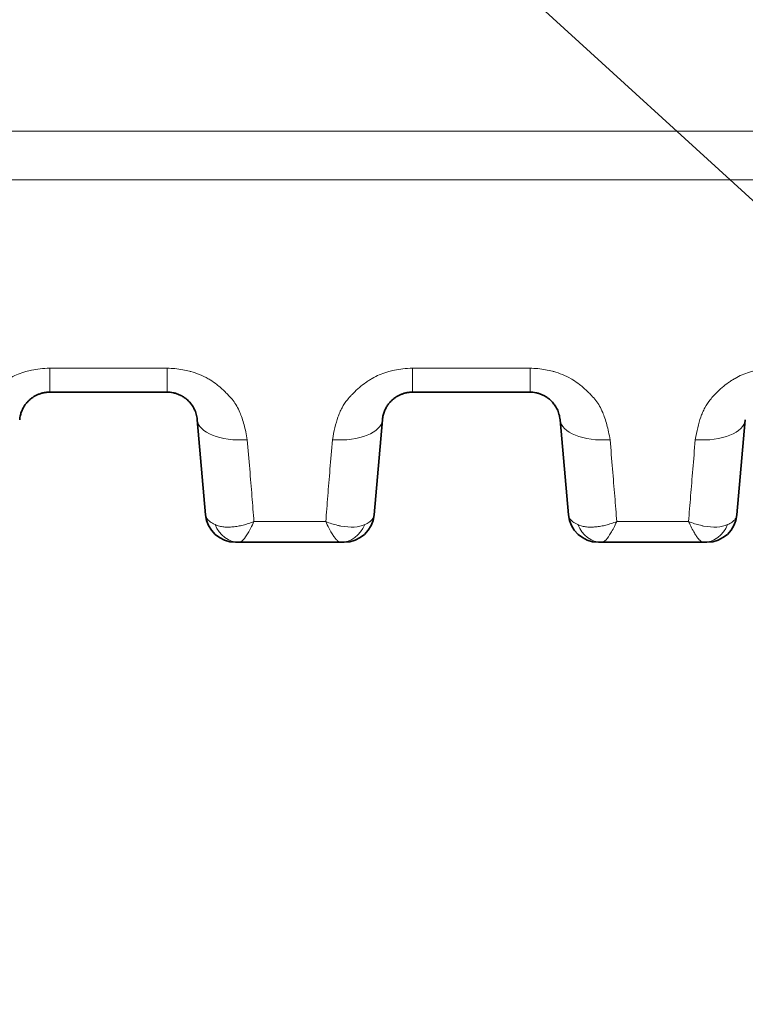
# Model space of a CAD drawing. Header units: millimetres. Extents: x 5 to 415, y 5 to 292.
# Tile 73 of 199: x 140.37 to 147.59, y 214.26 to 224.06. Entities that reach past the tile are written whole.
import ezdxf

# ---------------------------------------------------------------- set-up
doc = ezdxf.new("R2010")
doc.units = ezdxf.units.MM
for name, color, linetype, lineweight in [('Sichtbar (ISO)', 7, 'Continuous', 35), ('Sichtbar schmal (ISO)', 7, 'Continuous', 18), ('Symbol (ISO)', 7, 'Continuous', 25)]:
    doc.layers.add(name, color=color, linetype=linetype, lineweight=lineweight)
doc.styles.add('Notiztext (ISO)', font='isocpeur.ttf')
doc.dimstyles.new('Standard - Methode 1b (ISO)$7', dxfattribs={"dimtxt": 3.5, "dimasz": 2.5, "dimexe": 2, "dimexo": 0, "dimgap": 0.762, "dimtad": 1, "dimtoh": 1, "dimdsep": 46, "dimtxsty": 'Notiztext (ISO)', "dimcen": 0.09, "dimdle": 10, "dimclrd": 256, "dimclre": 256, "dimclrt": 256, "dimazin": 2, "dimtfac": 1, "dimtmove": 0, "dimatfit": 3, "dimfxl": 1, "dimtolj": 1, "dimlwd": -1, "dimlwe": -1, "dimarcsym": 0})

msp = doc.modelspace()

# ---------------------------------------------------------------- linework, layer by layer
at = {"layer": 'Sichtbar (ISO)'}
for p, q in [((140.66686084, 220.34920055), (141.83704651, 220.34920055)), ((144.27981097, 220.34920055), (145.44999754, 220.34920055)), ((142.13590547, 220.07534678), (142.21872095, 219.12876144)), ((143.89813715, 219.12876356), (143.98095244, 220.0753467)), ((145.74885604, 220.07534677), (145.83167152, 219.12876144)), ((147.51108772, 219.12876356), (147.59390301, 220.07534669)), ((142.55193419, 218.85491055), (142.51757943, 218.85491055)), ((143.56493732, 218.85491053), (142.55193419, 218.85491053)), ((143.56498143, 218.85491056), (143.56492768, 218.85491055)), ((146.16487981, 218.85491055), (146.13053, 218.85491055)), ((147.17788977, 218.85491054), (146.16487981, 218.85491053)), ((147.17793406, 218.85491056), (147.17788009, 218.85491055))]:
    msp.add_line(p, q, dxfattribs=at)
for centre, start, end in [((142.51757915, 219.15491055), 185.000461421, 270.00005343), ((143.59927876, 219.15491055), 269.99998704, 354.999945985), ((146.13052972, 219.15491055), 185.000461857, 270.000053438), ((147.21222933, 219.15491055), 269.999987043, 354.999945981)]:
    msp.add_arc(centre, 0.3, start, end, dxfattribs=at)
for centre, major_axis, ratio, start_param, end_param in [((143.56500779, 219.15491048), (-0.00031682, -0.2999998), 0.8747326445, 0.0009387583, 0.0011068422), ((147.17796055, 219.15491048), (-0.00031789, -0.2999998), 0.874735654, 0.0009416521, 0.0011104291)]:
    msp.add_ellipse(centre, major_axis=major_axis, ratio=ratio, start_param=start_param, end_param=end_param, dxfattribs=at)
for points, knots in [([(140.36800189, 220.0753469), (140.36930429, 220.09023074), (140.37394308, 220.1187228), (140.38664632, 220.15886797), (140.40336419, 220.1942668), (140.42293299, 220.22501334), (140.44441155, 220.25137662), (140.4672135, 220.27384018), (140.49114294, 220.29297178), (140.5162619, 220.30922648), (140.54264823, 220.32281337), (140.57035258, 220.33377631), (140.59982728, 220.34216655), (140.63210545, 220.34783122), (140.65488165, 220.34920044), (140.66686084, 220.34920055)], [0, 0, 0, 0, 0.11096423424, 0.21221140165, 0.30500292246, 0.38984564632, 0.46740436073, 0.53896253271, 0.60624578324, 0.6709902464, 0.73445991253, 0.79706803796, 0.85974389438, 0.92614140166, 0.99999978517, 0.99999978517, 0.99999978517, 0.99999978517]), ([(141.83704651, 220.34920055), (141.84674206, 220.34920049), (141.86628909, 220.3482508), (141.89610575, 220.34385998), (141.92694495, 220.33604549), (141.95900188, 220.32405487), (141.99166409, 220.30722125), (142.0241293, 220.28489598), (142.05538043, 220.256482), (142.08417706, 220.2214256), (142.10896191, 220.17927114), (142.12774718, 220.1298257), (142.13426457, 220.09409592), (142.13590544, 220.07534706)], [0.00000013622, 0.00000013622, 0.00000013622, 0.00000013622, 0.05979614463, 0.12046969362, 0.1863861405, 0.2581565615, 0.33664576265, 0.4224761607, 0.51655107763, 0.61997337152, 0.73401393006, 0.8601939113, 0.99999963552, 0.99999963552, 0.99999963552, 0.99999963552]), ([(143.98095246, 220.0753469), (143.98225487, 220.09023088), (143.9846805, 220.10512935), (143.98825442, 220.11987459), (143.99151527, 220.13332813), (143.99573204, 220.14665413), (144.00091535, 220.15973231), (144.00566547, 220.17171752), (144.01122734, 220.18349461), (144.01760027, 220.1949592), (144.02342671, 220.20544068), (144.02993108, 220.21566096), (144.03710546, 220.22553565), (144.04366314, 220.23456153), (144.0507806, 220.24329868), (144.05844493, 220.25167797), (144.06551566, 220.2594083), (144.07305184, 220.26683407), (144.08103652, 220.27389756), (144.0885441, 220.28053899), (144.0964482, 220.28686015), (144.1047274, 220.29281042), (144.11269498, 220.29853673), (144.12100995, 220.30391955), (144.12964484, 220.30891222), (144.1381114, 220.31380758), (144.14688554, 220.31832785), (144.15593122, 220.32242907), (144.16485609, 220.32647552), (144.1740453, 220.33011403), (144.18345348, 220.33330484), (144.19287485, 220.33650013), (144.20251581, 220.33924646), (144.21231801, 220.34150982), (144.22270498, 220.34390821), (144.233273, 220.34576427), (144.24394595, 220.34704901), (144.25581927, 220.34847825), (144.26782245, 220.34920042), (144.27981091, 220.34920055)], [0, 0, 0, 0, 0.1109641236, 0.1109641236, 0.1109641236, 0.2122077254, 0.2122077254, 0.2122077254, 0.3049901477, 0.3049901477, 0.3049901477, 0.3898162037, 0.3898162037, 0.3898162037, 0.4673508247, 0.4673508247, 0.4673508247, 0.5388805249, 0.5388805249, 0.5388805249, 0.6061362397, 0.6061362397, 0.6061362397, 0.6708604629, 0.6708604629, 0.6708604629, 0.734323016, 0.734323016, 0.734323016, 0.7969379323, 0.7969379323, 0.7969379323, 0.859640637, 0.859640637, 0.859640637, 0.9260839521, 0.9260839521, 0.9260839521, 1, 1, 1, 1]), ([(145.44999758, 220.34920055), (145.45969311, 220.34920048), (145.47924019, 220.34825076), (145.50905686, 220.34385986), (145.53989549, 220.33604547), (145.57195183, 220.32405512), (145.60461357, 220.30722187), (145.63707855, 220.28489701), (145.66832971, 220.25648335), (145.6971266, 220.22142709), (145.72191186, 220.17927248), (145.74069758, 220.1298265), (145.74721511, 220.09409621), (145.74885601, 220.07534707)], [0, 0, 0, 0, 0.05979861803, 0.12047282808, 0.18638932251, 0.25815956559, 0.33664835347, 0.42247829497, 0.51655274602, 0.61997445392, 0.7340143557, 0.86019388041, 0.99999962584, 0.99999962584, 0.99999962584, 0.99999962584]), ([(143.5992787, 218.85491055), (143.59927869, 218.85491055), (143.59878587, 218.85491055), (143.5978631, 218.85491055), (143.59717072, 218.85491056), (143.59623576, 218.85491056), (143.59507589, 218.85491056), (143.59433324, 218.85491056), (143.59350041, 218.85491056), (143.59257754, 218.85491055), (143.5901381, 218.85491055), (143.58706674, 218.85491056), (143.58339485, 218.85491056), (143.58303024, 218.85491056), (143.58265956, 218.85491056), (143.5822829, 218.85491056), (143.57744188, 218.85491056), (143.57163385, 218.85491055), (143.56498143, 218.85491055)], [0.00000002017, 0.00000002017, 0.00000002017, 0.00000002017, 0.19044161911, 0.19044161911, 0.19044161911, 0.33333333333, 0.33333333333, 0.33333333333, 0.42482542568, 0.42482542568, 0.42482542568, 0.66666666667, 0.66666666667, 0.66666666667, 0.69068048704, 0.69068048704, 0.69068048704, 0.9993180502, 0.9993180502, 0.9993180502, 0.9993180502]), ([(147.21222927, 218.85491055), (147.21222926, 218.85491055), (147.21173659, 218.85491055), (147.21081405, 218.85491055), (147.21012171, 218.85491056), (147.20918674, 218.85491056), (147.20802686, 218.85491056), (147.2072843, 218.85491056), (147.20645157, 218.85491056), (147.20552881, 218.85491055), (147.20308958, 218.85491055), (147.20001855, 218.85491056), (147.19634696, 218.85491056), (147.19598203, 218.85491056), (147.19561103, 218.85491056), (147.19523402, 218.85491056), (147.19039372, 218.85491056), (147.18458655, 218.85491055), (147.17793406, 218.85491055)], [0.00000002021, 0.00000002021, 0.00000002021, 0.00000002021, 0.19042533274, 0.19042533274, 0.19042533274, 0.33333333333, 0.33333333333, 0.33333333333, 0.42482246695, 0.42482246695, 0.42482246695, 0.66666666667, 0.66666666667, 0.66666666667, 0.69070375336, 0.69070375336, 0.69070375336, 0.99931530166, 0.99931530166, 0.99931530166, 0.99931530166])]:
    msp.add_open_spline(points, degree=3, knots=knots, dxfattribs=at)
at = {"layer": 'Sichtbar schmal (ISO)'}
for p, q in [((140.66685701, 220.58739998), (140.66686095, 220.34920055)), ((141.83704426, 220.58739822), (140.66685703, 220.58740009)), ((141.83704251, 220.58739816), (141.83704644, 220.34920055)), ((145.44999542, 220.5874082), (144.27980335, 220.58741403)), ((142.48612334, 220.27365965), (142.48616415, 220.27360585)), ((146.09878549, 220.27403948), (146.09883202, 220.27397824)), ((142.67095806, 219.43523083), (142.67096032, 219.43520508)), ((146.28381812, 219.43626539), (146.28382026, 219.43624094)), ((143.41596375, 219.06138314), (142.70082666, 219.06137469)), ((147.02890776, 219.06139859), (146.31377265, 219.06139191))]:
    msp.add_line(p, q, dxfattribs=at)
for centre, major_axis, ratio, start_param, end_param in [((144.27981104, 220.84920055), (0, -0.5), 0.0000183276, 5.2634286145, 6.2831850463), ((145.44999749, 220.84920055), (0, -0.5), 0.0000183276, 5.2634417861, 6.2831846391), ((142.6340028, 220.11892478), (-0.49809736, -0.04357775), 0.4855817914, 0.0000007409, 1.5283190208), ((143.48285504, 220.1189239), (0.49809741, -0.04357719), 0.4855734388, 4.7548213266, 6.2831850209), ((146.24695337, 220.11892479), (-0.49809736, -0.04357775), 0.4855338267, 0.000000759, 1.5283122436), ((147.0958056, 220.11892384), (0.49809741, -0.04357716), 0.4855198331, 4.7548087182, 6.283185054), ((142.55180119, 219.15491031), (0.00055631, -0.29999936), 0.8745415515, 5.1391211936, 6.2815718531), ((143.56500779, 219.15491048), (-0.00031682, -0.2999998), 0.8747326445, 0.0011068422, 1.1434046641), ((146.16474683, 219.15491031), (0.00055615, -0.29999936), 0.8745577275, 5.1390849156, 6.2815724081), ((147.17796055, 219.15491048), (-0.00031789, -0.2999998), 0.874735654, 0.0011104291, 1.1434290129)]:
    msp.add_ellipse(centre, major_axis=major_axis, ratio=ratio, start_param=start_param, end_param=end_param, dxfattribs=at)
for points, knots in [([(188.09552059, 222.95676873), (187.94548424, 222.95591201), (187.79600254, 222.95518271), (187.64597429, 222.95446695), (187.39073302, 222.95324924), (187.13508522, 222.95218329), (186.87961615, 222.95127953), (186.45831967, 222.94978912), (186.03750912, 222.94874117), (185.61656154, 222.94797659), (185.14409258, 222.94711843), (184.67145099, 222.94661726), (184.19882901, 222.94636077), (183.67652013, 222.9460773), (183.15423521, 222.94609266), (182.63191418, 222.94612911), (182.05777915, 222.94616918), (181.4836005, 222.94623474), (180.90943502, 222.9462568), (180.28240014, 222.94628089), (179.65538096, 222.9462531), (179.02836077, 222.94625307), (178.34701434, 222.94625304), (177.66566671, 222.94628578), (176.98431741, 222.94632331), (176.24612192, 222.94636397), (175.50792447, 222.94641023), (174.76972726, 222.9464537), (173.97002349, 222.94650079), (173.17032, 222.94654459), (172.37061648, 222.94658752), (171.50359866, 222.94663407), (170.63658082, 222.94667959), (169.76956304, 222.94672418), (168.82944466, 222.94677253), (167.88932636, 222.94681978), (166.94920811, 222.94686693), (165.92996617, 222.94691806), (164.9107243, 222.94696907), (163.89148243, 222.94702104), (162.78594138, 222.94707741), (161.68040034, 222.94713491), (160.57485921, 222.94719226), (159.37432464, 222.94725454), (158.17378997, 222.94731663), (156.97325523, 222.94737676), (155.66918615, 222.94744209), (154.365117, 222.9475051), (153.06104774, 222.94756357), (151.65238649, 222.94762673), (150.24372513, 222.94768458), (148.83506366, 222.94773431), (147.32213079, 222.94778772), (145.80919779, 222.94783177), (144.29626468, 222.94786286), (142.67933605, 222.94789608), (141.06240729, 222.94791451), (139.44547836, 222.94791403)], [0, 0, 0, 0, 0.0092554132, 0.0092554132, 0.0092554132, 0.0250015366, 0.0250015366, 0.0250015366, 0.0509686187, 0.0509686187, 0.0509686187, 0.0801139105, 0.0801139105, 0.0801139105, 0.1123232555, 0.1123232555, 0.1123232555, 0.1477277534, 0.1477277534, 0.1477277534, 0.1863923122, 0.1863923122, 0.1863923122, 0.2284068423, 0.2284068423, 0.2284068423, 0.2739267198, 0.2739267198, 0.2739267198, 0.3232393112, 0.3232393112, 0.3232393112, 0.3767027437, 0.3767027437, 0.3767027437, 0.4346738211, 0.4346738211, 0.4346738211, 0.4975239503, 0.4975239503, 0.4975239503, 0.5656955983, 0.5656955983, 0.5656955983, 0.6397248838, 0.6397248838, 0.6397248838, 0.7201384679, 0.7201384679, 0.7201384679, 0.8070015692, 0.8070015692, 0.8070015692, 0.9002944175, 0.9002944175, 0.9002944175, 1, 1, 1, 1]), ([(188.09406181, 222.46869037), (187.69006957, 222.46678234), (187.28576831, 222.46511171), (186.88132734, 222.46379314), (186.77993043, 222.46346256), (186.67852475, 222.46315485), (186.57711294, 222.46287431), (186.25729504, 222.4619896), (185.93741845, 222.46137552), (185.6174749, 222.46092902), (185.43127894, 222.46066918), (185.24506032, 222.46046586), (185.05882052, 222.46029688), (184.77229733, 222.46003691), (184.48571712, 222.45985776), (184.19909471, 222.45974071), (183.67680761, 222.45952743), (183.15438032, 222.45952061), (182.63186747, 222.45952822), (182.42782085, 222.4595312), (182.22376119, 222.45953641), (182.01968869, 222.45954538), (181.64962613, 222.45956165), (181.27953957, 222.45959008), (180.90942608, 222.4596063), (180.28244591, 222.45963378), (179.65538844, 222.45962627), (179.02835852, 222.4596382), (179.0118771, 222.45963852), (178.99539569, 222.45963884), (178.97891431, 222.45963918), (178.3140314, 222.45965288), (177.64916325, 222.45968654), (176.98429014, 222.45972195), (176.63552644, 222.45974052), (176.28676137, 222.45975957), (175.93799091, 222.45977938), (175.54856574, 222.4598015), (175.15913507, 222.45982456), (174.7696987, 222.45984725), (173.97001764, 222.45989385), (173.17031257, 222.45993893), (172.3705898, 222.45998435), (171.50359105, 222.46003359), (170.63657149, 222.46008323), (169.76953767, 222.46013266), (168.8294334, 222.46018626), (167.88931236, 222.46023962), (166.94918331, 222.46029284), (165.92994698, 222.46035055), (164.91070122, 222.46040811), (163.89145725, 222.46046544), (163.85191309, 222.46046767), (163.81236893, 222.46046989), (163.77282478, 222.46047211), (162.70682274, 222.46053206), (161.64082273, 222.46059166), (160.57483357, 222.46065004), (159.37428135, 222.46071578), (158.17374289, 222.46077995), (156.97323048, 222.46084115), (155.66912616, 222.46090762), (154.36505258, 222.46097059), (153.06102559, 222.46102829), (150.13914201, 222.46115756), (147.21749235, 222.46126037), (144.29625451, 222.46131678), (142.67919283, 222.46134801), (141.06225733, 222.46136503), (139.44547831, 222.46136445)], [0, 0, 0, 0, 0.0249844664, 0.0249844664, 0.0249844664, 0.031248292, 0.031248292, 0.031248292, 0.0510022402, 0.0510022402, 0.0510022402, 0.0624983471, 0.0624983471, 0.0624983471, 0.0801846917, 0.0801846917, 0.0801846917, 0.1124129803, 0.1124129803, 0.1124129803, 0.1249984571, 0.1249984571, 0.1249984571, 0.1478208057, 0.1478208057, 0.1478208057, 0.1864823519, 0.1864823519, 0.1864823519, 0.1874985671, 0.1874985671, 0.1874985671, 0.2284941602, 0.2284941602, 0.2284941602, 0.2499986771, 0.2499986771, 0.2499986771, 0.2740098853, 0.2740098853, 0.2740098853, 0.3233152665, 0.3233152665, 0.3233152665, 0.3767684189, 0.3767684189, 0.3767684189, 0.4347264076, 0.4347264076, 0.4347264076, 0.4975612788, 0.4975612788, 0.4975612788, 0.4999991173, 0.4999991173, 0.4999991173, 0.5657165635, 0.5657165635, 0.5657165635, 0.6397297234, 0.6397297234, 0.6397297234, 0.7201294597, 0.7201294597, 0.7201294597, 0.9002780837, 0.9002780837, 0.9002780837, 1, 1, 1, 1]), ([(140.66685703, 220.58740003), (140.63423925, 220.58654192), (140.60238203, 220.58426014), (140.57151415, 220.58068796), (140.54252484, 220.57733318), (140.51440517, 220.57283623), (140.48727963, 220.567311), (140.46768995, 220.56332075), (140.44862086, 220.55879246), (140.43011824, 220.55378098), (140.42329032, 220.55193162), (140.41654951, 220.55000208), (140.4098841, 220.54799303), (140.38438271, 220.54030654), (140.35996377, 220.53148448), (140.33601607, 220.52133071), (140.31235581, 220.51129882), (140.28915026, 220.49995822), (140.26603635, 220.48683258), (140.25471325, 220.48040256), (140.24341759, 220.47354078), (140.23213157, 220.46617161), (140.22170304, 220.45936234), (140.21118825, 220.45219444), (140.20071184, 220.44471403), (140.17948975, 220.42956096), (140.15844576, 220.41310569), (140.13835056, 220.39595276), (140.11685971, 220.37760853), (140.09645841, 220.358472), (140.07764866, 220.33956234), (140.06966327, 220.33153454), (140.06195964, 220.32355103), (140.0545543, 220.31569858), (140.04125096, 220.30159203), (140.02927323, 220.28773262), (140.018148, 220.27370301), (139.99839008, 220.24878705), (139.9812188, 220.22335903), (139.96541633, 220.19431605), (139.95720157, 220.17921835), (139.94938529, 220.16313267), (139.94201414, 220.14557222), (139.93608188, 220.13143965), (139.93029607, 220.11636054), (139.92471331, 220.10043782), (139.91343709, 220.06827661), (139.90300508, 220.03268668), (139.89370274, 219.99433425), (139.88468109, 219.9571391), (139.87670958, 219.91733753), (139.86990312, 219.87541932)], [0.00000265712, 0.00000265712, 0.00000265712, 0.00000265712, 0.07641400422, 0.07641400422, 0.07641400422, 0.14817511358, 0.14817511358, 0.14817511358, 0.2, 0.2, 0.2, 0.21912467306, 0.21912467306, 0.21912467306, 0.29229429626, 0.29229429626, 0.29229429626, 0.36458570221, 0.36458570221, 0.36458570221, 0.4, 0.4, 0.4, 0.43272357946, 0.43272357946, 0.43272357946, 0.49901181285, 0.49901181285, 0.49901181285, 0.56990388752, 0.56990388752, 0.56990388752, 0.6, 0.6, 0.6, 0.65406621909, 0.65406621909, 0.65406621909, 0.7500853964, 0.7500853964, 0.7500853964, 0.8, 0.8, 0.8, 0.84017102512, 0.84017102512, 0.84017102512, 0.92130969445, 0.92130969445, 0.92130969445, 1, 1, 1, 1]), ([(142.6339928, 219.87542544), (142.62510989, 219.92897148), (142.6143418, 219.97912931), (142.60201718, 220.02475284), (142.58958888, 220.07076014), (142.57554974, 220.11217105), (142.5607719, 220.14748636), (142.54117393, 220.19432057), (142.51922581, 220.23030767), (142.4927663, 220.26507777), (142.47948868, 220.28252573), (142.46495084, 220.29964671), (142.44815456, 220.31731791), (142.43718302, 220.32886096), (142.42551001, 220.3407657), (142.41319244, 220.35272843), (142.38794551, 220.37724807), (142.35990681, 220.40194921), (142.33050287, 220.42461571), (142.30852553, 220.44155729), (142.28581586, 220.45737204), (142.26348541, 220.47150321), (142.25760119, 220.47522687), (142.25171318, 220.4788142), (142.24582244, 220.48227495), (142.21705074, 220.49917802), (142.18827903, 220.51308049), (142.15930698, 220.52491161), (142.13122847, 220.53637785), (142.10294795, 220.54591226), (142.07383898, 220.55398863), (142.06933944, 220.55523704), (142.06481913, 220.55644967), (142.06027536, 220.55762731), (142.03787796, 220.5634322), (142.01505293, 220.56849537), (141.99181752, 220.57271805), (141.96647918, 220.57732291), (141.9406518, 220.58092996), (141.91439885, 220.58342288), (141.88897041, 220.58583751), (141.86314032, 220.58720724), (141.83704602, 220.58739825)], [0, 0, 0, 0, 0.0995811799, 0.0995811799, 0.0995811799, 0.2, 0.2, 0.2, 0.333172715, 0.333172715, 0.333172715, 0.4, 0.4, 0.4, 0.4436524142, 0.4436524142, 0.4436524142, 0.5331253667, 0.5331253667, 0.5331253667, 0.6, 0.6, 0.6, 0.6176219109, 0.6176219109, 0.6176219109, 0.7036912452, 0.7036912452, 0.7036912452, 0.7871060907, 0.7871060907, 0.7871060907, 0.8, 0.8, 0.8, 0.8635574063, 0.8635574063, 0.8635574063, 0.9328670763, 0.9328670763, 0.9328670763, 1, 1, 1, 1]), ([(144.27980336, 220.58741378), (144.24715471, 220.58654522), (144.215273, 220.58425559), (144.1843872, 220.58067769), (144.15537311, 220.57731662), (144.12723494, 220.57281462), (144.10009812, 220.56728573), (144.08048259, 220.56328923), (144.06139241, 220.55875447), (144.04287412, 220.55373661), (144.03605654, 220.55188926), (144.02932642, 220.549962), (144.022672, 220.54795552), (143.99716326, 220.540264), (143.9727457, 220.53143702), (143.94880251, 220.52127889), (143.92514731, 220.51124295), (143.90194983, 220.49989888), (143.87884259, 220.48676855), (143.86753066, 220.48034073), (143.85624582, 220.47348144), (143.84496992, 220.46611484), (143.83454295, 220.45930286), (143.82402887, 220.45213204), (143.81355269, 220.44464858), (143.79234407, 220.42949862), (143.77131136, 220.41304747), (143.75122626, 220.39589979), (143.72974566, 220.37756069), (143.70935333, 220.35843055), (143.69055241, 220.33952921), (143.68256262, 220.33149674), (143.67485513, 220.32350899), (143.66744661, 220.3156531), (143.65415271, 220.30155643), (143.64218458, 220.28770821), (143.63106872, 220.27369081), (143.61131399, 220.24877953), (143.59414855, 220.22335883), (143.57834996, 220.19431743), (143.57014184, 220.17922904), (143.56233131, 220.1631522), (143.55496481, 220.14559961), (143.54903162, 220.13146225), (143.54324427, 220.11637623), (143.53765957, 220.10044483), (143.5263868, 220.06828715), (143.51595554, 220.03269802), (143.50665176, 219.99434454), (143.49762932, 219.95715082), (143.4896548, 219.91734928), (143.48284326, 219.87543021)], [0.0000076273, 0.0000076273, 0.0000076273, 0.0000076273, 0.07638629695, 0.07638629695, 0.07638629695, 0.14813635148, 0.14813635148, 0.14813635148, 0.2, 0.2, 0.2, 0.21909379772, 0.21909379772, 0.21909379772, 0.292287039, 0.292287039, 0.292287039, 0.36459992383, 0.36459992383, 0.36459992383, 0.4, 0.4, 0.4, 0.43273489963, 0.43273489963, 0.43273489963, 0.49900541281, 0.49900541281, 0.49900541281, 0.56988038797, 0.56988038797, 0.56988038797, 0.6, 0.6, 0.6, 0.6540468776, 0.6540468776, 0.6540468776, 0.7500972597, 0.7500972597, 0.7500972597, 0.8, 0.8, 0.8, 0.84019309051, 0.84019309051, 0.84019309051, 0.92132318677, 0.92132318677, 0.92132318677, 1, 1, 1, 1]), ([(146.24693791, 219.87544909), (146.23805589, 219.92899581), (146.22728799, 219.97915427), (146.21496309, 220.02477837), (146.20253474, 220.07078544), (146.18849515, 220.11219623), (146.1737167, 220.14751179), (146.15411839, 220.19434518), (146.13216981, 220.23033254), (146.10571023, 220.26510221), (146.09243126, 220.28255168), (146.07789195, 220.29967394), (146.06109398, 220.31734626), (146.05012369, 220.32888756), (146.03845214, 220.34079034), (146.02613627, 220.35275107), (146.00088919, 220.37727012), (145.97285049, 220.4019705), (145.94344682, 220.42463622), (145.92146731, 220.44157905), (145.89875546, 220.45739479), (145.87642319, 220.47152661), (145.87054136, 220.47524863), (145.86465577, 220.47883442), (145.85876746, 220.48229371), (145.82999607, 220.49919648), (145.80122508, 220.51309844), (145.77225367, 220.52492905), (145.74417585, 220.53639475), (145.71589597, 220.54592864), (145.68678706, 220.55400445), (145.68228615, 220.55525316), (145.67776444, 220.55646606), (145.67321924, 220.55764395), (145.65082373, 220.56344777), (145.62800037, 220.56851024), (145.60476693, 220.57273224), (145.57942828, 220.5773368), (145.55360086, 220.58094338), (145.52734907, 220.58343553), (145.50192088, 220.5858495), (145.47609214, 220.58721822), (145.45000116, 220.58740821)], [0, 0, 0, 0, 0.0995820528, 0.0995820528, 0.0995820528, 0.2, 0.2, 0.2, 0.3331682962, 0.3331682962, 0.3331682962, 0.4, 0.4, 0.4, 0.4436459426, 0.4436459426, 0.4436459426, 0.5331184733, 0.5331184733, 0.5331184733, 0.6, 0.6, 0.6, 0.617615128, 0.617615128, 0.617615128, 0.7036859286, 0.7036859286, 0.7036859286, 0.7871019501, 0.7871019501, 0.7871019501, 0.8, 0.8, 0.8, 0.8635524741, 0.8635524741, 0.8635524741, 0.9328635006, 0.9328635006, 0.9328635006, 1, 1, 1, 1]), ([(147.89275482, 220.58743676), (147.8600654, 220.58655408), (147.82815069, 220.58425403), (147.79724047, 220.58066858), (147.76819303, 220.57729921), (147.74002973, 220.57279061), (147.71287774, 220.56725716), (147.69322029, 220.56325106), (147.67409509, 220.55870608), (147.65554983, 220.553678), (147.6487527, 220.55183513), (147.64204337, 220.54991285), (147.63541005, 220.54791193), (147.60989063, 220.54021404), (147.58547505, 220.53138094), (147.56153849, 220.5212176), (147.53789002, 220.51117657), (147.51470373, 220.49982823), (147.49160578, 220.4866919), (147.48030335, 220.48026395), (147.46902755, 220.47340444), (147.45775972, 220.46603713), (147.44734092, 220.45922494), (147.43683389, 220.452054), (147.42636396, 220.44457051), (147.40517446, 220.42942511), (147.38415749, 220.41297968), (147.36408635, 220.39583908), (147.34262037, 220.37750731), (147.32224064, 220.35838602), (147.30345199, 220.33949603), (147.29544955, 220.33145043), (147.28773063, 220.32345022), (147.28031209, 220.31558322), (147.26703818, 220.30150688), (147.25508904, 220.28768072), (147.24399128, 220.27368739), (147.22423927, 220.24878176), (147.20708128, 220.22337167), (147.1912878, 220.19433406), (147.18308517, 220.17925286), (147.17527932, 220.16318199), (147.16791643, 220.14563278), (147.16198465, 220.13149457), (147.15619777, 220.11640558), (147.15061284, 220.10046941), (147.13934468, 220.06831659), (147.12891446, 220.03272817), (147.11960899, 219.99437264), (147.11058574, 219.95718038), (147.10260764, 219.91737817), (147.09578989, 219.87545724)], [0.00001050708, 0.00001050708, 0.00001050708, 0.00001050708, 0.07633994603, 0.07633994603, 0.07633994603, 0.14806944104, 0.14806944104, 0.14806944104, 0.2, 0.2, 0.2, 0.21903335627, 0.21903335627, 0.21903335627, 0.29225766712, 0.29225766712, 0.29225766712, 0.36460068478, 0.36460068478, 0.36460068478, 0.4, 0.4, 0.4, 0.43273199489, 0.43273199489, 0.43273199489, 0.498976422, 0.498976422, 0.498976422, 0.56982448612, 0.56982448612, 0.56982448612, 0.6, 0.6, 0.6, 0.65399272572, 0.65399272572, 0.65399272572, 0.75009010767, 0.75009010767, 0.75009010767, 0.8, 0.8, 0.8, 0.84020899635, 0.84020899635, 0.84020899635, 0.92133471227, 0.92133471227, 0.92133471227, 1, 1, 1, 1]), ([(142.6339928, 219.87542544), (142.64256455, 219.77573571), (142.65081285, 219.6784518), (142.65860912, 219.58488242), (142.6664054, 219.49131303), (142.67374965, 219.4014407), (142.680782, 219.31417416), (142.68781434, 219.22690762), (142.69453479, 219.14226876), (142.70082824, 219.06137454)], [0, 0, 0, 0, 0.3333333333, 0.3333333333, 0.3333333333, 0.6666666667, 0.6666666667, 0.6666666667, 1, 1, 1, 1]), ([(143.41596375, 219.06138347), (143.4224244, 219.14404334), (143.42926173, 219.22989115), (143.43622955, 219.31633759), (143.44319736, 219.40278404), (143.45029567, 219.48975991), (143.45802339, 219.58250149), (143.46575112, 219.67524306), (143.47410827, 219.77381194), (143.48284326, 219.87543021)], [0, 0, 0, 0, 0.3333333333, 0.3333333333, 0.3333333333, 0.6666666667, 0.6666666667, 0.6666666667, 1, 1, 1, 1]), ([(146.24693791, 219.87544909), (146.25550937, 219.77575696), (146.2637575, 219.67847098), (146.27155329, 219.58490027), (146.27934908, 219.49132957), (146.28669255, 219.40145667), (146.29372493, 219.31418965), (146.30075731, 219.22692263), (146.30747861, 219.14228342), (146.31377187, 219.06139169)], [0, 0, 0, 0, 0.3333333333, 0.3333333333, 0.3333333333, 0.6666666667, 0.6666666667, 0.6666666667, 1, 1, 1, 1]), ([(147.02890776, 219.06139884), (147.0353682, 219.14406038), (147.04220542, 219.22990976), (147.04917332, 219.31635616), (147.05614122, 219.40280255), (147.06323979, 219.48977671), (147.07096799, 219.58251925), (147.07869619, 219.67526179), (147.08705404, 219.77383437), (147.09578989, 219.87545724)], [0, 0, 0, 0, 0.3333333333, 0.3333333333, 0.3333333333, 0.6666666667, 0.6666666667, 0.6666666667, 1, 1, 1, 1]), ([(142.31319739, 219.03029795), (142.29430817, 219.03884576), (142.27762207, 219.04857837), (142.26389466, 219.05900297), (142.25016723, 219.06942757), (142.23937445, 219.08053417), (142.23177365, 219.09229393), (142.22417285, 219.10405369), (142.2197962, 219.11647236), (142.21872095, 219.12876141)], [0.00000031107, 0.00000031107, 0.00000031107, 0.00000031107, 0.33333333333, 0.33333333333, 0.33333333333, 0.66666666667, 0.66666666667, 0.66666666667, 0.9999999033, 0.9999999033, 0.9999999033, 0.9999999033]), ([(143.89813723, 219.12876353), (143.89749417, 219.12140927), (143.8956783, 219.11406835), (143.89277785, 219.1069595), (143.89064039, 219.10172072), (143.88791775, 219.09660838), (143.88470061, 219.09171034), (143.88248281, 219.08833378), (143.88003247, 219.08505382), (143.87735218, 219.08184625), (143.8708685, 219.07408709), (143.86307472, 219.06675213), (143.85360593, 219.05948297), (143.8521494, 219.0583648), (143.85065269, 219.05724924), (143.849116, 219.0561376), (143.83653304, 219.04703501), (143.82121361, 219.03820054), (143.80369144, 219.03030881)], [0.00000006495, 0.00000006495, 0.00000006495, 0.00000006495, 0.19190854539, 0.19190854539, 0.19190854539, 0.33333333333, 0.33333333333, 0.33333333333, 0.43082716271, 0.43082716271, 0.43082716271, 0.66666666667, 0.66666666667, 0.66666666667, 0.70294440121, 0.70294440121, 0.70294440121, 1, 1, 1, 1]), ([(145.92613485, 219.03030689), (145.90724815, 219.03885442), (145.89056444, 219.04858621), (145.87683897, 219.05900983), (145.86311344, 219.06943351), (145.85232215, 219.08053906), (145.84472242, 219.09229765), (145.83712269, 219.10405623), (145.83274667, 219.11647359), (145.83167152, 219.12876141)], [0.00000150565, 0.00000150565, 0.00000150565, 0.00000150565, 0.33333333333, 0.33333333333, 0.33333333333, 0.66666666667, 0.66666666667, 0.66666666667, 0.99999990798, 0.99999990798, 0.99999990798, 0.99999990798]), ([(147.5110878, 219.12876353), (147.5104448, 219.12140993), (147.50862914, 219.11406969), (147.50572903, 219.10696149), (147.50359166, 219.10172276), (147.50086908, 219.09661049), (147.49765197, 219.0917125), (147.49543439, 219.08833628), (147.49298429, 219.08505663), (147.49030427, 219.08184937), (147.48382089, 219.07409051), (147.47602742, 219.06675585), (147.46655899, 219.05948701), (147.46510261, 219.05836896), (147.46360605, 219.05725352), (147.46206953, 219.056142), (147.4494872, 219.0470399), (147.43416855, 219.03820592), (147.41664724, 219.0303146)], [0.00000006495, 0.00000006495, 0.00000006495, 0.00000006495, 0.19190205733, 0.19190205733, 0.19190205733, 0.33333333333, 0.33333333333, 0.33333333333, 0.43082331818, 0.43082331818, 0.43082331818, 0.66666666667, 0.66666666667, 0.66666666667, 0.70294262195, 0.70294262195, 0.70294262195, 1, 1, 1, 1]), ([(142.7008246, 219.06136859), (142.68233726, 219.0539445), (142.64619769, 219.04083187), (142.59297721, 219.02529162), (142.54171939, 219.01407193), (142.49234164, 219.00717142), (142.44510222, 219.00469675), (142.39950878, 219.00686439), (142.35451582, 219.01457743), (142.32671071, 219.02411478), (142.31319726, 219.03029845)], [0, 0, 0, 0, 0.12655202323, 0.24712295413, 0.36749512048, 0.48799472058, 0.60652942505, 0.72689046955, 0.85586491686, 0.99999983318, 0.99999983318, 0.99999983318, 0.99999983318]), ([(142.55193419, 218.85491047), (142.56502098, 218.85491174), (142.57924739, 218.86445107), (142.59429629, 218.88055532), (142.60934518, 218.89665958), (142.62521655, 218.91836493), (142.64286534, 218.94804368), (142.66051382, 218.97772191), (142.67993968, 219.01612052), (142.70082715, 219.06137177)], [0, 0, 0, 0, 0.33333333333, 0.33333333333, 0.33333333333, 0.66666666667, 0.66666666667, 0.66666666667, 0.99999423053, 0.99999423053, 0.99999423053, 0.99999423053]), ([(143.41596375, 219.06138302), (143.45663417, 219.04520788), (143.49653984, 219.03248238), (143.53478468, 219.02330327), (143.54530669, 219.0207779), (143.55570705, 219.01852082), (143.56597499, 219.01653471), (143.61356434, 219.00732961), (143.6581808, 219.0039417), (143.69832785, 219.0063121), (143.73847489, 219.00868251), (143.77412091, 219.01683798), (143.80369144, 219.03030881)], [0, 0, 0, 0, 0.2614128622, 0.2614128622, 0.2614128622, 0.3333333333, 0.3333333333, 0.3333333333, 0.6666666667, 0.6666666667, 0.6666666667, 1, 1, 1, 1]), ([(143.41596375, 219.06138301), (143.42641443, 219.03877954), (143.43643113, 219.01785645), (143.44609812, 218.99892481), (143.45585506, 218.97981699), (143.4652407, 218.96275166), (143.47409681, 218.94787354), (143.48178055, 218.93496498), (143.48906745, 218.92367257), (143.49612523, 218.91362838), (143.50310457, 218.90369579), (143.50986065, 218.89497894), (143.51644576, 218.887352), (143.51848104, 218.88499471), (143.52049938, 218.88274341), (143.52249938, 218.88060015), (143.52642755, 218.87639062), (143.53028968, 218.87260432), (143.53409712, 218.86932365), (143.53948129, 218.86468439), (143.54475676, 218.86105959), (143.54992017, 218.85861363), (143.55505841, 218.8561796), (143.56008556, 218.85491026), (143.56492768, 218.85491055)], [0, 0, 0, 0, 0.16589479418, 0.16589479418, 0.16589479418, 0.33333333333, 0.33333333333, 0.33333333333, 0.47860656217, 0.47860656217, 0.47860656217, 0.62226544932, 0.62226544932, 0.62226544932, 0.66666666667, 0.66666666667, 0.66666666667, 0.75387463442, 0.75387463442, 0.75387463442, 0.87719716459, 0.87719716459, 0.87719716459, 0.9999185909, 0.9999185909, 0.9999185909, 0.9999185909]), ([(146.31377471, 219.06138736), (146.29528309, 219.05396101), (146.25913923, 219.04084629), (146.20591498, 219.02530432), (146.15465619, 219.0140838), (146.10527784, 219.00718266), (146.0580381, 219.00470754), (146.01244455, 219.00687492), (145.96745182, 219.01458801), (145.93964723, 219.02412566), (145.92613421, 219.03030954)], [0.00000190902, 0.00000190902, 0.00000190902, 0.00000190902, 0.12657291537, 0.24714111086, 0.36751032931, 0.48800657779, 0.60653779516, 0.72689579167, 0.85586755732, 0.99999909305, 0.99999909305, 0.99999909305, 0.99999909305]), ([(146.16487981, 218.85491049), (146.17796566, 218.85491177), (146.19219135, 218.86445203), (146.20723956, 218.88055741), (146.22228777, 218.89666279), (146.23815848, 218.918369), (146.25580735, 218.94805024), (146.27345608, 218.97773124), (146.29288297, 219.01613506), (146.31377136, 219.06139044)], [0, 0, 0, 0, 0.33333333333, 0.33333333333, 0.33333333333, 0.66666666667, 0.66666666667, 0.66666666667, 0.99999732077, 0.99999732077, 0.99999732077, 0.99999732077]), ([(147.02890776, 219.06139839), (147.06924355, 219.04535912), (147.10883516, 219.03270908), (147.14680183, 219.02354574), (147.15761115, 219.02093689), (147.16829294, 219.01861048), (147.1788354, 219.01656945), (147.22640718, 219.00735948), (147.27101513, 219.00395505), (147.31118066, 219.00631411), (147.35134618, 219.00867317), (147.38703514, 219.01682443), (147.41664724, 219.0303146)], [0, 0, 0, 0, 0.25946282, 0.25946282, 0.25946282, 0.3333333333, 0.3333333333, 0.3333333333, 0.6666666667, 0.6666666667, 0.6666666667, 1, 1, 1, 1]), ([(147.02890776, 219.06139838), (147.03935889, 219.03879343), (147.04937625, 219.01786867), (147.05904374, 218.99893554), (147.0688011, 218.97982641), (147.07818714, 218.96275979), (147.08704373, 218.94788057), (147.09472803, 218.93497083), (147.10201546, 218.92367745), (147.10907376, 218.9136324), (147.11605356, 218.90369907), (147.12281009, 218.89498157), (147.12939562, 218.88735407), (147.13143095, 218.88499671), (147.13344933, 218.88274534), (147.13544936, 218.88060202), (147.13937785, 218.87639209), (147.14324029, 218.87260546), (147.14704802, 218.8693245), (147.15243247, 218.86468496), (147.15770821, 218.86105995), (147.16287187, 218.85861385), (147.16801036, 218.85617967), (147.17303775, 218.85491026), (147.17788009, 218.85491055)], [0, 0, 0, 0, 0.16589559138, 0.16589559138, 0.16589559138, 0.33333333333, 0.33333333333, 0.33333333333, 0.47860818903, 0.47860818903, 0.47860818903, 0.62226731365, 0.62226731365, 0.62226731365, 0.66666666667, 0.66666666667, 0.66666666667, 0.75387621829, 0.75387621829, 0.75387621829, 0.87719781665, 0.87719781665, 0.87719781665, 0.99991825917, 0.99991825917, 0.99991825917, 0.99991825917])]:
    msp.add_open_spline(points, degree=3, knots=knots, dxfattribs=at)
for points in [[(143.62398831, 220.26466239), (143.62402072, 220.2647069), (143.62405312, 220.26475141), (143.62408554, 220.26479591)], [(147.23747247, 220.26539422), (147.23749919, 220.26543082), (147.23752593, 220.26546741), (147.23755267, 220.26550401)]]:
    msp.add_open_spline(points, degree=3, dxfattribs=at)

# ---------------------------------------------------------------- leaders
at = {"layer": 'Symbol (ISO)', "annotation_type": 0, "has_hookline": 1, "hookline_direction": 0}
for points, text_width in [([(140.53672224, 228.76820409), (164.40586993, 206.97521264), (166.90586993, 206.97521264)], 32.54677955), ([(111.55702997, 225.43683781), (122.84714338, 206.26567339), (125.34714338, 206.26567339)], 20.64677992)]:
    msp.add_leader(points, dimstyle='Standard - Methode 1b (ISO)$7', override={"dimtad": 0}, dxfattribs=dict(at, text_width=text_width))

doc.saveas('drawing.dxf')
